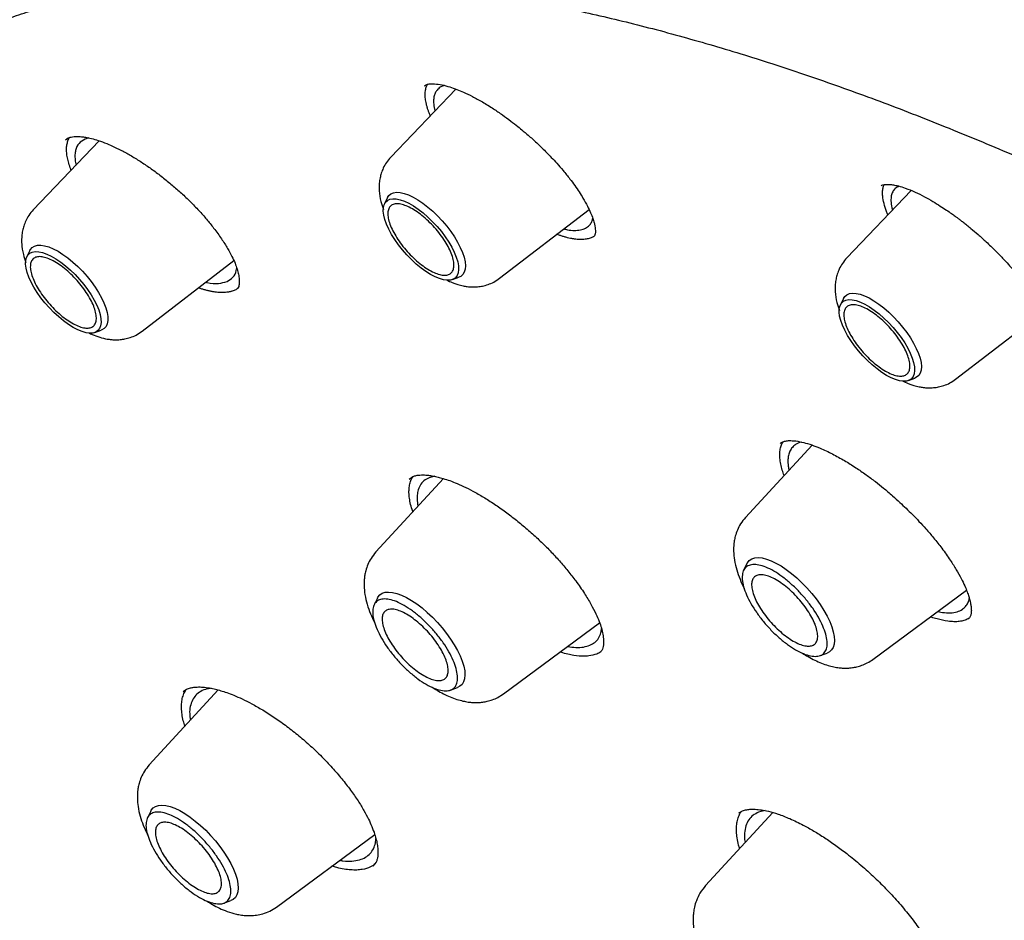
# Model space of a CAD drawing. Header units: millimetres. Extents: x 8 to 866, y 12 to 2084.
# Tile 27 of 98: x 636 to 651, y 837 to 851. Entities that reach past the tile are written whole.
import ezdxf

# ---------------------------------------------------------------- set-up
doc = ezdxf.new("R2010")
doc.units = ezdxf.units.MM

msp = doc.modelspace()

# ---------------------------------------------------------------- linework, layer by layer
at = {"color": 7, "linetype": 'Continuous', "lineweight": 30}
for p, q in [((642.048, 850.356), (642.057, 850.362)), ((642.533, 850.306), (641.525, 849.252)), ((637.002, 849.503), (635.978, 848.433)), ((636.479, 849.518), (636.521, 849.549)), ((636.838, 849.548), (636.781, 849.531)), ((649.598, 848.734), (648.598, 847.688)), ((641.473, 848.623), (641.426, 848.527)), ((643.212, 847.372), (644.6, 848.439)), ((635.926, 847.803), (635.879, 847.708)), ((637.666, 846.552), (639.09, 847.646)), ((642.481, 847.352), (642.581, 847.388)), ((648.546, 847.058), (648.499, 846.963)), ((650.286, 845.807), (651.634, 846.843)), ((636.934, 846.532), (637.034, 846.569)), ((649.554, 845.787), (649.654, 845.824)), ((648.059, 844.787), (647.027, 843.665)), ((642.341, 844.268), (641.294, 843.131)), ((641.812, 844.259), (641.867, 844.299)), ((642.201, 844.303), (642.12, 844.281)), ((647.049, 842.949), (646.998, 842.844)), ((641.317, 842.415), (641.265, 842.31)), ((649.003, 841.462), (650.456, 842.535)), ((650.01, 842.206), (650.083, 842.192)), ((650.486, 842.096), (650.483, 842.094)), ((643.271, 840.928), (644.764, 842.031)), ((648.184, 841.522), (648.294, 841.562)), ((642.452, 840.988), (642.561, 841.028)), ((638.848, 840.99), (637.777, 839.827)), ((638.323, 840.95), (638.352, 840.997)), ((637.8, 839.111), (637.748, 839.006)), ((647.45, 839.088), (646.409, 837.958)), ((646.926, 839.083), (646.98, 839.115)), ((647.33, 839.119), (647.23, 839.094)), ((639.754, 837.624), (641.275, 838.748)), ((641.297, 838.318), (641.248, 838.258)), ((641.247, 838.263), (641.244, 838.261)), ((638.935, 837.684), (639.044, 837.724))]:
    msp.add_line(p, q, dxfattribs=at)
at = {"color": 7, "linetype": 'Continuous', "lineweight": 30, "flags": 128}
for points in [[(641.473, 848.623), (641.493, 848.654), (641.525, 848.682), (641.566, 848.699), (641.615, 848.706), (641.67, 848.703), (641.732, 848.689), (641.8, 848.665), (641.871, 848.632), (641.946, 848.589), (642.022, 848.537), (642.1, 848.477), (642.176, 848.411), (642.251, 848.339), (642.324, 848.262), (642.392, 848.182), (642.455, 848.099), (642.511, 848.015), (642.561, 847.932), (642.603, 847.851), (642.637, 847.773), (642.661, 847.699), (642.677, 847.63), (642.682, 847.568), (642.678, 847.513), (642.664, 847.467), (642.641, 847.429), (642.609, 847.402), (642.581, 847.388)], [(642.143, 847.432), (642.069, 847.478), (641.994, 847.532), (641.919, 847.594), (641.846, 847.662), (641.774, 847.735), (641.707, 847.812), (641.644, 847.891), (641.586, 847.972), (641.536, 848.053), (641.492, 848.133), (641.457, 848.21), (641.431, 848.283), (641.414, 848.351), (641.406, 848.413), (641.409, 848.468), (641.42, 848.514), (641.441, 848.552), (641.471, 848.58), (641.51, 848.598), (641.556, 848.606), (641.61, 848.604), (641.67, 848.591), (641.735, 848.569), (641.805, 848.536), (641.877, 848.494), (641.951, 848.444), (642.026, 848.386), (642.101, 848.321), (642.174, 848.25), (642.243, 848.175), (642.309, 848.097), (642.369, 848.016), (642.423, 847.935), (642.47, 847.855), (642.509, 847.776), (642.54, 847.701), (642.562, 847.63), (642.574, 847.565), (642.577, 847.507), (642.57, 847.456), (642.554, 847.414), (642.528, 847.381), (642.494, 847.357), (642.451, 847.344), (642.401, 847.341), (642.344, 847.349), (642.281, 847.367), (642.214, 847.394), (642.143, 847.432)], [(636.596, 846.612), (636.523, 846.658), (636.448, 846.713), (636.373, 846.774), (636.299, 846.842), (636.228, 846.915), (636.16, 846.992), (636.097, 847.071), (636.04, 847.152), (635.989, 847.233), (635.946, 847.313), (635.911, 847.39), (635.884, 847.463), (635.867, 847.531), (635.86, 847.593), (635.862, 847.648), (635.874, 847.694), (635.895, 847.732), (635.925, 847.76), (635.963, 847.779), (636.01, 847.787), (636.063, 847.784), (636.123, 847.772), (636.188, 847.749), (636.258, 847.716), (636.33, 847.674), (636.405, 847.624), (636.48, 847.566), (636.554, 847.501), (636.627, 847.43), (636.697, 847.355), (636.762, 847.277), (636.822, 847.197), (636.877, 847.115), (636.924, 847.035), (636.963, 846.956), (636.994, 846.881), (637.015, 846.81), (637.028, 846.745), (637.03, 846.687), (637.023, 846.636), (637.007, 846.594), (636.982, 846.561), (636.947, 846.537), (636.904, 846.524), (636.854, 846.521), (636.797, 846.529), (636.735, 846.547), (636.667, 846.575), (636.596, 846.612)], [(635.926, 847.803), (635.934, 847.817), (635.961, 847.849), (635.998, 847.872), (636.043, 847.884), (636.095, 847.886), (636.154, 847.878), (636.219, 847.859), (636.288, 847.83), (636.362, 847.791)], [(636.362, 847.791), (636.437, 847.744), (636.514, 847.688), (636.592, 847.625), (636.668, 847.556), (636.741, 847.481), (636.812, 847.402), (636.877, 847.321), (636.937, 847.237), (636.991, 847.154), (637.037, 847.072), (637.074, 846.992), (637.104, 846.915), (637.124, 846.844), (637.134, 846.778), (637.135, 846.72), (637.126, 846.669), (637.107, 846.627), (637.08, 846.595), (637.043, 846.572), (637.034, 846.569)], [(648.546, 847.058), (648.567, 847.089), (648.599, 847.117), (648.639, 847.135), (648.688, 847.142), (648.744, 847.138), (648.806, 847.125), (648.873, 847.101), (648.945, 847.067), (649.019, 847.024), (649.096, 846.972), (649.173, 846.913), (649.25, 846.846), (649.325, 846.774), (649.397, 846.697), (649.465, 846.617), (649.528, 846.534), (649.585, 846.451), (649.635, 846.368), (649.677, 846.286), (649.71, 846.208), (649.735, 846.134), (649.75, 846.065), (649.756, 846.003), (649.752, 845.948), (649.738, 845.902), (649.715, 845.865), (649.682, 845.837), (649.654, 845.824)], [(649.216, 845.867), (649.143, 845.913), (649.068, 845.968), (648.993, 846.029), (648.919, 846.097), (648.848, 846.17), (648.78, 846.247), (648.717, 846.327), (648.66, 846.407), (648.609, 846.488), (648.566, 846.568), (648.531, 846.645), (648.505, 846.718), (648.487, 846.786), (648.48, 846.848), (648.482, 846.903), (648.494, 846.95), (648.515, 846.987), (648.545, 847.016), (648.583, 847.034), (648.63, 847.042), (648.683, 847.039), (648.743, 847.027), (648.809, 847.004), (648.878, 846.971), (648.95, 846.929), (649.025, 846.879), (649.1, 846.821), (649.174, 846.756), (649.247, 846.686), (649.317, 846.61), (649.382, 846.532), (649.443, 846.452), (649.497, 846.371), (649.544, 846.29), (649.583, 846.212), (649.614, 846.136), (649.635, 846.065), (649.648, 846), (649.65, 845.942), (649.644, 845.891), (649.627, 845.849), (649.602, 845.816), (649.567, 845.793), (649.525, 845.779), (649.474, 845.777), (649.417, 845.784), (649.355, 845.802), (649.287, 845.83), (649.216, 845.867)], [(647.049, 842.949), (647.057, 842.963), (647.086, 842.998), (647.124, 843.023), (647.17, 843.038), (647.224, 843.043), (647.285, 843.037), (647.351, 843.02), (647.423, 842.994), (647.499, 842.957), (647.578, 842.912), (647.659, 842.857), (647.741, 842.795), (647.823, 842.726), (647.903, 842.651), (647.98, 842.571), (648.054, 842.487), (648.123, 842.4), (648.186, 842.312), (648.243, 842.223), (648.292, 842.136), (648.333, 842.051), (648.366, 841.969), (648.389, 841.892), (648.403, 841.82), (648.408, 841.756), (648.402, 841.699), (648.387, 841.65), (648.363, 841.61), (648.33, 841.58), (648.294, 841.562)], [(641.317, 842.415), (641.325, 842.429), (641.354, 842.464), (641.392, 842.489), (641.438, 842.504), (641.491, 842.508), (641.552, 842.502), (641.619, 842.486), (641.691, 842.459), (641.767, 842.423), (641.846, 842.377), (641.927, 842.323), (642.009, 842.261), (642.09, 842.192), (642.17, 842.117), (642.247, 842.036), (642.321, 841.952), (642.39, 841.866), (642.453, 841.777), (642.51, 841.689), (642.559, 841.602), (642.601, 841.517), (642.633, 841.435), (642.657, 841.358), (642.671, 841.286), (642.675, 841.222), (642.67, 841.164), (642.655, 841.116), (642.63, 841.076), (642.597, 841.046), (642.561, 841.028)], [(637.8, 839.111), (637.808, 839.125), (637.837, 839.16), (637.875, 839.185), (637.921, 839.2), (637.974, 839.204), (638.035, 839.198), (638.102, 839.182), (638.174, 839.155), (638.25, 839.119), (638.329, 839.073), (638.41, 839.019), (638.492, 838.957), (638.573, 838.888), (638.653, 838.813), (638.73, 838.732), (638.804, 838.648), (638.873, 838.562), (638.936, 838.473), (638.993, 838.385), (639.042, 838.298), (639.084, 838.213), (639.116, 838.131), (639.14, 838.054), (639.154, 837.982), (639.158, 837.918), (639.153, 837.86), (639.138, 837.812), (639.113, 837.772), (639.08, 837.742), (639.044, 837.724)]]:
    msp.add_lwpolyline(points, dxfattribs=at)
at = {"color": 7, "linetype": 'Continuous', "lineweight": 30}
for points, knots in [([(633.026, 850.005), (633.084, 850.052), (633.225, 850.162), (633.455, 850.327), (633.717, 850.5), (633.986, 850.665), (634.262, 850.82), (634.546, 850.966), (634.837, 851.103), (635.136, 851.231), (635.442, 851.35), (635.755, 851.46), (636.075, 851.56), (636.402, 851.652), (636.736, 851.734), (637.077, 851.807), (637.425, 851.871), (637.78, 851.925), (638.141, 851.971), (638.509, 852.007), (638.884, 852.034), (639.264, 852.052), (639.652, 852.061), (640.045, 852.06), (640.445, 852.05), (640.851, 852.031), (641.264, 852.003), (641.682, 851.965), (642.106, 851.919), (642.536, 851.863), (642.971, 851.797), (643.413, 851.723), (643.859, 851.64), (644.312, 851.547), (644.769, 851.445), (645.232, 851.334), (645.7, 851.214), (646.173, 851.084), (646.651, 850.946), (647.133, 850.799), (647.621, 850.642), (648.113, 850.477), (648.609, 850.302), (649.11, 850.119), (649.614, 849.926), (650.124, 849.725), (650.637, 849.515), (651.153, 849.297), (651.674, 849.069), (652.198, 848.833), (652.726, 848.588), (653.257, 848.335), (653.792, 848.073), (654.329, 847.803), (654.87, 847.524), (655.413, 847.237), (655.96, 846.942), (656.509, 846.638), (657.06, 846.326), (657.614, 846.007), (658.17, 845.679), (658.728, 845.343), (659.288, 845), (659.85, 844.649), (660.414, 844.29), (660.979, 843.923), (661.546, 843.549), (662.114, 843.168), (662.683, 842.779), (663.253, 842.382), (663.825, 841.979), (664.397, 841.569), (664.97, 841.151), (665.543, 840.727), (666.117, 840.296), (666.691, 839.858), (667.265, 839.414), (667.839, 838.963), (668.414, 838.506), (668.987, 838.042), (669.561, 837.572), (670.134, 837.096), (670.706, 836.614), (671.278, 836.127), (671.849, 835.633), (672.418, 835.134), (672.987, 834.63), (673.554, 834.12), (674.12, 833.604), (674.684, 833.084), (675.247, 832.558), (675.807, 832.028), (676.366, 831.492), (676.923, 830.952), (677.477, 830.408), (678.029, 829.859), (678.579, 829.305), (679.126, 828.748), (679.671, 828.186), (680.213, 827.621), (680.751, 827.051), (681.287, 826.478), (681.819, 825.902), (682.348, 825.322), (682.874, 824.738), (683.396, 824.152), (683.915, 823.562), (684.429, 822.97), (684.94, 822.375), (685.447, 821.777), (685.949, 821.177), (686.448, 820.574), (686.942, 819.97), (687.431, 819.363), (687.916, 818.754), (688.396, 818.144), (688.872, 817.532), (689.342, 816.918), (689.807, 816.303), (690.268, 815.687), (690.723, 815.069), (691.172, 814.451), (691.617, 813.832), (692.055, 813.212), (692.488, 812.592), (692.915, 811.971), (693.337, 811.35), (693.752, 810.729), (694.162, 810.109), (694.565, 809.488), (694.962, 808.867), (695.353, 808.248), (695.737, 807.628), (696.115, 807.01), (696.486, 806.392), (696.851, 805.776), (697.209, 805.16), (697.56, 804.546), (697.904, 803.934), (698.241, 803.323), (698.571, 802.714), (698.894, 802.106), (699.21, 801.501), (699.519, 800.898), (699.82, 800.297), (700.114, 799.699), (700.4, 799.103), (700.679, 798.51), (700.95, 797.92), (701.213, 797.333), (701.469, 796.749), (701.717, 796.168), (701.957, 795.591), (702.189, 795.017), (702.413, 794.447), (702.63, 793.881), (702.838, 793.319), (703.038, 792.761), (703.23, 792.206), (703.414, 791.657), (703.59, 791.112), (703.757, 790.571), (703.916, 790.035), (704.067, 789.504), (704.209, 788.978), (704.343, 788.457), (704.469, 787.941), (704.586, 787.43), (704.695, 786.925), (704.795, 786.426), (704.887, 785.932), (704.971, 785.444), (705.045, 784.962), (705.112, 784.485), (705.169, 784.015), (705.219, 783.552), (705.259, 783.094), (705.292, 782.643), (705.315, 782.199), (705.33, 781.761), (705.337, 781.33), (705.335, 780.906), (705.324, 780.488), (705.305, 780.078), (705.278, 779.675), (705.242, 779.279), (705.197, 778.89), (705.144, 778.508), (705.083, 778.134), (705.013, 777.768), (704.934, 777.409), (704.848, 777.058), (704.753, 776.714), (704.649, 776.378), (704.538, 776.05), (704.418, 775.73), (704.289, 775.417), (704.152, 775.113), (704.007, 774.817), (703.854, 774.528), (703.693, 774.248), (703.523, 773.976), (703.345, 773.713), (703.159, 773.458), (702.964, 773.211), (702.761, 772.973), (702.598, 772.792), (702.499, 772.692), (702.473, 772.667)], [0, 0, 0, 0, 0.00357, 0.008516, 0.013459, 0.018399, 0.023335, 0.028267, 0.033195, 0.038117, 0.043035, 0.047947, 0.052854, 0.057756, 0.062654, 0.067546, 0.072435, 0.077319, 0.0822, 0.087078, 0.091953, 0.096825, 0.101695, 0.106563, 0.11143, 0.116295, 0.121159, 0.126022, 0.130884, 0.135746, 0.140607, 0.145468, 0.150328, 0.155189, 0.16005, 0.164911, 0.169772, 0.174633, 0.179494, 0.184356, 0.189218, 0.19408, 0.198943, 0.203806, 0.20867, 0.213533, 0.218398, 0.223263, 0.228128, 0.232993, 0.237859, 0.242726, 0.247592, 0.25246, 0.257327, 0.262195, 0.267063, 0.271932, 0.276801, 0.28167, 0.28654, 0.29141, 0.29628, 0.301151, 0.306022, 0.310893, 0.315764, 0.320636, 0.325507, 0.33038, 0.335252, 0.340124, 0.344997, 0.34987, 0.354743, 0.359616, 0.36449, 0.369363, 0.374237, 0.379111, 0.383985, 0.38886, 0.393734, 0.398608, 0.403483, 0.408358, 0.413232, 0.418107, 0.422982, 0.427857, 0.432733, 0.437608, 0.442483, 0.447358, 0.452234, 0.457109, 0.461985, 0.46686, 0.471736, 0.476612, 0.481487, 0.486363, 0.491239, 0.496114, 0.50099, 0.505866, 0.510742, 0.515617, 0.520493, 0.525369, 0.530244, 0.53512, 0.539996, 0.544871, 0.549747, 0.554622, 0.559498, 0.564373, 0.569248, 0.574123, 0.578999, 0.583874, 0.588749, 0.593623, 0.598498, 0.603373, 0.608247, 0.613122, 0.617996, 0.62287, 0.627745, 0.632618, 0.637492, 0.642366, 0.647239, 0.652113, 0.656986, 0.661859, 0.666731, 0.671604, 0.676476, 0.681348, 0.68622, 0.691091, 0.695963, 0.700834, 0.705705, 0.710575, 0.715445, 0.720315, 0.725185, 0.730054, 0.734923, 0.739792, 0.74466, 0.749528, 0.754395, 0.759262, 0.764129, 0.768995, 0.773861, 0.778727, 0.783592, 0.788457, 0.793321, 0.798185, 0.803048, 0.807911, 0.812774, 0.817636, 0.822497, 0.827359, 0.83222, 0.837081, 0.841941, 0.846802, 0.851662, 0.856522, 0.861382, 0.866242, 0.871103, 0.875963, 0.880825, 0.885686, 0.890549, 0.895413, 0.900277, 0.905144, 0.910012, 0.914882, 0.919754, 0.924629, 0.929507, 0.934389, 0.939274, 0.944163, 0.949056, 0.953955, 0.958858, 0.963766, 0.968679, 0.973598, 0.978521, 0.98345, 0.988383, 0.99332, 0.998261, 1, 1, 1, 1]), ([(642.047, 850.356), (642.058, 850.364), (642.08, 850.379), (642.13, 850.389), (642.179, 850.388), (642.204, 850.387)], [0, 0, 0, 0, 0.329793, 0.66263, 1, 1, 1, 1]), ([(642.137, 849.892), (642.136, 849.895), (642.131, 849.906), (642.121, 849.932), (642.11, 849.962), (642.1, 849.991), (642.093, 850.013), (642.086, 850.035), (642.081, 850.056), (642.076, 850.077), (642.07, 850.104), (642.065, 850.131), (642.059, 850.175), (642.056, 850.229), (642.062, 850.293), (642.074, 850.343), (642.088, 850.369), (642.094, 850.379)], [0, 0, 0, 0, 0.013273, 0.051003, 0.126474, 0.164204, 0.201933, 0.239663, 0.277392, 0.315122, 0.352852, 0.428324, 0.466054, 0.617108, 0.762875, 0.909657, 1, 1, 1, 1]), ([(642.357, 850.361), (642.347, 850.359), (642.309, 850.35), (642.265, 850.318), (642.224, 850.271), (642.2, 850.217), (642.188, 850.158), (642.188, 850.085), (642.194, 850.024), (642.208, 849.979), (642.211, 849.97)], [0, 0, 0, 0, 0.0646855, 0.2492736, 0.3901901, 0.5332202, 0.6691951, 0.7880541, 0.9582236, 1, 1, 1, 1]), ([(642.204, 850.387), (642.241, 850.383), (642.312, 850.376), (642.432, 850.343), (642.543, 850.304), (642.66, 850.255), (642.792, 850.192), (642.949, 850.107), (643.106, 850.01), (643.254, 849.909), (643.38, 849.816), (643.488, 849.732), (643.571, 849.664), (643.641, 849.604), (643.711, 849.543), (643.79, 849.471), (643.869, 849.396), (643.944, 849.321), (644.02, 849.243), (644.106, 849.15), (644.204, 849.037), (644.297, 848.922), (644.38, 848.81), (644.447, 848.712), (644.515, 848.604), (644.575, 848.495), (644.625, 848.39), (644.659, 848.304), (644.68, 848.235), (644.692, 848.18), (644.699, 848.128), (644.7, 848.081), (644.693, 848.041), (644.679, 848.024), (644.671, 848.015)], [0, 0, 0, 0, 0.0461959, 0.0865336, 0.1210195, 0.1498086, 0.1877369, 0.2285213, 0.2722043, 0.3068921, 0.3393276, 0.3664112, 0.388132, 0.4025117, 0.4203184, 0.442672, 0.4652542, 0.4847034, 0.5055474, 0.5305723, 0.5616249, 0.5986592, 0.6266595, 0.6561129, 0.6840162, 0.7226638, 0.7574643, 0.788423, 0.8155723, 0.8389681, 0.8623581, 0.9004033, 0.9462964, 1, 1, 1, 1]), ([(636.521, 849.549), (636.535, 849.554), (636.56, 849.564), (636.607, 849.57), (636.66, 849.572), (636.721, 849.569), (636.795, 849.559), (636.882, 849.54), (636.991, 849.509), (637.111, 849.465), (637.241, 849.408), (637.375, 849.342), (637.521, 849.259), (637.674, 849.163), (637.829, 849.057), (637.982, 848.942), (638.132, 848.82), (638.277, 848.693), (638.416, 848.56), (638.547, 848.425), (638.668, 848.288), (638.788, 848.14), (638.898, 847.988), (638.992, 847.84), (639.061, 847.713), (639.11, 847.607), (639.143, 847.513), (639.161, 847.445), (639.17, 847.392), (639.175, 847.35), (639.175, 847.311), (639.172, 847.275), (639.166, 847.242), (639.154, 847.223), (639.148, 847.214)], [0, 0, 0, 0, 0.029748, 0.055185, 0.076295, 0.102774, 0.125777, 0.15252, 0.182785, 0.217822, 0.247279, 0.279488, 0.314193, 0.349412, 0.384632, 0.419831, 0.454979, 0.490047, 0.525024, 0.559914, 0.594728, 0.629363, 0.67278, 0.712232, 0.747683, 0.779144, 0.807721, 0.838954, 0.855855, 0.873936, 0.896879, 0.925616, 0.960023, 1, 1, 1, 1]), ([(636.566, 849.048), (636.564, 849.053), (636.55, 849.09), (636.528, 849.156), (636.507, 849.241), (636.495, 849.32), (636.493, 849.394), (636.502, 849.46), (636.517, 849.515), (636.533, 849.543), (636.54, 849.555)], [0, 0, 0, 0, 0.024642, 0.172537, 0.315255, 0.458967, 0.605779, 0.75365, 0.896364, 1, 1, 1, 1]), ([(636.781, 849.531), (636.747, 849.511), (636.678, 849.471), (636.636, 849.379), (636.623, 849.289), (636.625, 849.213), (636.637, 849.156), (636.643, 849.128)], [0, 0, 0, 0, 0.277387, 0.563094, 0.70931, 0.857692, 1, 1, 1, 1]), ([(641.525, 849.252), (641.501, 849.225), (641.455, 849.172), (641.408, 849.086), (641.377, 849.005), (641.357, 848.926), (641.346, 848.854), (641.343, 848.788), (641.346, 848.693), (641.363, 848.574), (641.396, 848.478), (641.41, 848.437)], [0, 0, 0, 0, 0.126475, 0.239136, 0.337855, 0.422786, 0.515167, 0.585727, 0.650916, 0.847556, 1, 1, 1, 1]), ([(649.134, 848.808), (649.141, 848.812), (649.152, 848.82), (649.176, 848.825), (649.198, 848.827), (649.215, 848.828), (649.238, 848.829), (649.272, 848.827), (649.326, 848.821), (649.403, 848.805), (649.469, 848.783), (649.506, 848.771)], [0, 0, 0, 0, 0.182677, 0.328132, 0.403805, 0.462031, 0.505248, 0.585896, 0.694949, 0.832799, 1, 1, 1, 1]), ([(649.237, 848.356), (649.23, 848.373), (649.203, 848.435), (649.173, 848.534), (649.154, 848.635), (649.152, 848.714), (649.159, 848.775), (649.172, 848.808), (649.179, 848.825)], [0, 0, 0, 0, 0.083802, 0.310645, 0.540941, 0.696908, 0.85051, 1, 1, 1, 1]), ([(649.413, 848.8), (649.391, 848.789), (649.348, 848.768), (649.309, 848.716), (649.286, 848.653), (649.281, 848.571), (649.29, 848.495), (649.306, 848.444), (649.309, 848.432)], [0, 0, 0, 0, 0.195356, 0.376172, 0.545925, 0.733314, 0.938399, 1, 1, 1, 1]), ([(649.506, 848.771), (649.556, 848.752), (649.65, 848.716), (649.795, 848.643), (649.926, 848.57), (650.042, 848.498), (650.139, 848.435), (650.216, 848.381), (650.274, 848.339), (650.319, 848.306), (650.36, 848.276), (650.406, 848.24), (650.462, 848.196), (650.539, 848.133), (650.641, 848.047), (650.768, 847.933), (650.895, 847.81), (651.01, 847.693), (651.101, 847.593), (651.17, 847.515), (651.221, 847.455), (651.264, 847.403), (651.313, 847.342), (651.374, 847.263), (651.445, 847.164), (651.523, 847.046), (651.595, 846.925), (651.651, 846.813), (651.695, 846.708), (651.726, 846.611), (651.74, 846.531), (651.741, 846.477), (651.738, 846.449), (651.731, 846.439), (651.727, 846.434)], [0, 0, 0, 0, 0.050521, 0.095206, 0.134157, 0.167399, 0.194926, 0.216722, 0.232768, 0.243291, 0.253886, 0.266913, 0.282375, 0.300279, 0.331724, 0.368618, 0.409523, 0.44562, 0.475405, 0.498869, 0.516008, 0.528643, 0.546426, 0.570748, 0.601568, 0.637713, 0.682917, 0.722903, 0.757691, 0.804589, 0.854035, 0.892767, 0.941432, 1, 1, 1, 1]), ([(635.978, 848.433), (635.954, 848.405), (635.909, 848.353), (635.862, 848.266), (635.83, 848.185), (635.81, 848.107), (635.8, 848.034), (635.797, 847.968), (635.799, 847.873), (635.817, 847.755), (635.849, 847.659), (635.863, 847.617)], [0, 0, 0, 0, 0.126436, 0.239066, 0.337764, 0.422682, 0.515058, 0.585616, 0.650783, 0.847362, 1, 1, 1, 1]), ([(644.347, 848.116), (644.38, 848.116), (644.448, 848.115), (644.529, 848.137), (644.59, 848.174), (644.63, 848.224), (644.652, 848.266), (644.656, 848.296), (644.658, 848.304)], [0, 0, 0, 0, 0.198461, 0.40327, 0.61444, 0.777051, 0.94325, 1, 1, 1, 1]), ([(644.438, 847.974), (644.424, 847.975), (644.404, 847.977), (644.376, 847.981), (644.355, 847.984), (644.333, 847.988), (644.304, 847.993), (644.273, 848), (644.242, 848.008), (644.218, 848.015), (644.194, 848.022), (644.17, 848.03), (644.139, 848.04), (644.116, 848.049), (644.101, 848.055)], [0, 0, 0, 0, 0.135589, 0.203372, 0.271155, 0.338937, 0.40672, 0.542309, 0.610091, 0.677874, 0.745656, 0.813439, 0.881222, 1, 1, 1, 1]), ([(644.209, 848.138), (644.217, 848.136), (644.268, 848.122), (644.311, 848.119), (644.347, 848.116)], [0, 0, 0, 0, 0.157825, 1, 1, 1, 1]), ([(644.676, 848.023), (644.662, 848.014), (644.631, 847.997), (644.573, 847.981), (644.508, 847.972), (644.46, 847.974), (644.438, 847.974)], [0, 0, 0, 0, 0.233962, 0.499601, 0.767201, 1, 1, 1, 1]), ([(648.598, 847.688), (648.574, 847.66), (648.529, 847.608), (648.482, 847.521), (648.45, 847.44), (648.43, 847.362), (648.42, 847.289), (648.417, 847.223), (648.419, 847.128), (648.437, 847.01), (648.469, 846.914), (648.483, 846.872)], [0, 0, 0, 0, 0.126475, 0.239136, 0.337855, 0.422786, 0.515167, 0.585727, 0.650916, 0.847556, 1, 1, 1, 1]), ([(638.984, 847.323), (639.017, 847.343), (639.084, 847.383), (639.127, 847.462), (639.132, 847.522), (639.134, 847.537)], [0, 0, 0, 0, 0.422152, 0.85708, 1, 1, 1, 1]), ([(638.653, 847.311), (638.661, 847.309), (638.735, 847.292), (638.856, 847.286), (638.941, 847.311), (638.984, 847.323)], [0, 0, 0, 0, 0.058792, 0.536528, 1, 1, 1, 1]), ([(642.39, 847.347), (642.419, 847.332), (642.502, 847.291), (642.612, 847.26), (642.714, 847.243), (642.788, 847.238), (642.868, 847.24), (642.952, 847.252), (643.037, 847.275), (643.127, 847.313), (643.183, 847.352), (643.212, 847.372)], [0, 0, 0, 0, 0.109018, 0.316662, 0.391353, 0.47443, 0.575916, 0.664897, 0.765221, 0.876975, 1, 1, 1, 1]), ([(639.095, 847.185), (639.085, 847.181), (639.07, 847.175), (639.049, 847.169), (639.033, 847.164), (639.016, 847.161), (638.993, 847.157), (638.968, 847.154), (638.943, 847.152), (638.924, 847.151), (638.904, 847.151), (638.884, 847.152), (638.856, 847.153), (638.827, 847.156), (638.798, 847.159), (638.775, 847.163), (638.752, 847.167), (638.729, 847.171), (638.705, 847.176), (638.673, 847.184), (638.64, 847.192), (638.607, 847.202), (638.582, 847.21), (638.559, 847.217), (638.545, 847.222), (638.54, 847.224)], [0, 0, 0, 0, 0.075159, 0.112731, 0.150304, 0.187877, 0.225449, 0.300608, 0.33818, 0.375753, 0.413325, 0.450898, 0.488471, 0.563629, 0.601201, 0.638774, 0.676346, 0.713919, 0.751492, 0.789064, 0.864222, 0.901795, 0.939367, 0.97694, 1, 1, 1, 1]), ([(639.15, 847.217), (639.147, 847.215), (639.132, 847.201), (639.111, 847.192), (639.095, 847.185)], [0, 0, 0, 0, 0.175841, 1, 1, 1, 1]), ([(636.839, 846.527), (636.857, 846.518), (636.913, 846.491), (637.008, 846.456), (637.105, 846.433), (637.184, 846.422), (637.25, 846.418), (637.324, 846.42), (637.404, 846.432), (637.488, 846.454), (637.579, 846.492), (637.636, 846.531), (637.666, 846.552)], [0, 0, 0, 0, 0.067466, 0.209785, 0.351734, 0.418448, 0.488601, 0.580316, 0.664629, 0.762626, 0.874458, 1, 1, 1, 1]), ([(649.463, 845.782), (649.492, 845.768), (649.576, 845.726), (649.686, 845.695), (649.788, 845.679), (649.862, 845.673), (649.942, 845.675), (650.026, 845.687), (650.11, 845.71), (650.2, 845.748), (650.257, 845.787), (650.286, 845.807)], [0, 0, 0, 0, 0.109018, 0.316662, 0.391353, 0.47443, 0.575916, 0.664897, 0.765221, 0.876975, 1, 1, 1, 1]), ([(647.625, 844.315), (647.616, 844.343), (647.594, 844.405), (647.572, 844.494), (647.559, 844.585), (647.557, 844.668), (647.568, 844.742), (647.585, 844.799), (647.603, 844.827), (647.61, 844.839)], [0, 0, 0, 0, 0.122986, 0.277324, 0.432777, 0.591853, 0.752212, 0.902195, 1, 1, 1, 1]), ([(647.566, 844.813), (647.579, 844.822), (647.603, 844.84), (647.659, 844.853), (647.725, 844.858), (647.782, 844.852), (647.809, 844.85)], [0, 0, 0, 0, 0.286606, 0.549032, 0.786956, 1, 1, 1, 1]), ([(647.809, 844.85), (647.848, 844.843), (647.925, 844.83), (648.052, 844.791), (648.2, 844.734), (648.37, 844.655), (648.557, 844.551), (648.732, 844.442), (648.893, 844.331), (649.036, 844.225), (649.173, 844.116), (649.3, 844.007), (649.417, 843.902), (649.52, 843.805), (649.619, 843.708), (649.722, 843.601), (649.832, 843.481), (649.953, 843.341), (650.082, 843.178), (650.2, 843.011), (650.299, 842.855), (650.373, 842.721), (650.427, 842.607), (650.465, 842.515), (650.49, 842.443), (650.506, 842.386), (650.519, 842.333), (650.528, 842.278), (650.532, 842.219), (650.528, 842.167), (650.515, 842.122), (650.496, 842.102), (650.485, 842.091)], [0, 0, 0, 0, 0.038962, 0.075962, 0.111075, 0.160264, 0.205337, 0.246298, 0.283134, 0.315751, 0.344319, 0.377335, 0.404613, 0.427421, 0.452067, 0.478302, 0.506706, 0.540728, 0.58064, 0.626426, 0.664637, 0.701556, 0.733685, 0.761023, 0.783589, 0.801414, 0.818372, 0.84167, 0.871383, 0.907636, 0.950503, 1, 1, 1, 1]), ([(647.898, 844.832), (647.895, 844.832), (647.856, 844.826), (647.808, 844.799), (647.751, 844.752), (647.715, 844.696), (647.693, 844.632), (647.684, 844.553), (647.685, 844.479), (647.699, 844.419), (647.703, 844.4)], [0, 0, 0, 0, 0.017374, 0.20296, 0.344704, 0.488628, 0.631837, 0.748837, 0.917464, 1, 1, 1, 1]), ([(641.867, 843.752), (641.862, 843.764), (641.844, 843.813), (641.826, 843.891), (641.809, 843.985), (641.805, 844.071), (641.811, 844.15), (641.829, 844.221), (641.849, 844.271), (641.867, 844.294), (641.871, 844.3)], [0, 0, 0, 0, 0.049127, 0.205446, 0.351651, 0.499118, 0.647601, 0.79844, 0.949973, 1, 1, 1, 1]), ([(641.867, 844.299), (641.884, 844.305), (641.915, 844.316), (641.97, 844.323), (642.033, 844.325), (642.103, 844.32), (642.18, 844.308), (642.258, 844.291), (642.342, 844.268), (642.441, 844.235), (642.557, 844.19), (642.69, 844.129), (642.84, 844.051), (643.004, 843.955), (643.175, 843.844), (643.346, 843.721), (643.516, 843.588), (643.683, 843.447), (643.844, 843.3), (643.997, 843.148), (644.141, 842.993), (644.274, 842.836), (644.406, 842.666), (644.527, 842.492), (644.63, 842.322), (644.705, 842.176), (644.758, 842.053), (644.794, 841.945), (644.813, 841.866), (644.822, 841.804), (644.826, 841.754), (644.825, 841.707), (644.82, 841.661), (644.808, 841.617), (644.792, 841.593), (644.783, 841.58)], [0, 0, 0, 0, 0.0298416, 0.0553327, 0.0764763, 0.102983, 0.1260086, 0.1459487, 0.1673283, 0.1913915, 0.2181678, 0.2477019, 0.2800281, 0.3148358, 0.3501271, 0.3853847, 0.420591, 0.4557185, 0.4907426, 0.5256532, 0.5604842, 0.5952807, 0.6299304, 0.6733926, 0.7128993, 0.7484018, 0.7799055, 0.8085282, 0.839816, 0.8567471, 0.8748423, 0.8976933, 0.9262399, 0.9603725, 1, 1, 1, 1]), ([(642.12, 844.281), (642.092, 844.266), (642.034, 844.236), (641.976, 844.164), (641.943, 844.081), (641.932, 843.991), (641.933, 843.913), (641.943, 843.859), (641.947, 843.84)], [0, 0, 0, 0, 0.202009, 0.405602, 0.604662, 0.756203, 0.911685, 1, 1, 1, 1]), ([(647.027, 843.665), (647, 843.632), (646.95, 843.572), (646.9, 843.471), (646.869, 843.382), (646.854, 843.307), (646.846, 843.25), (646.843, 843.196), (646.842, 843.113), (646.854, 842.997), (646.888, 842.853), (646.941, 842.707), (646.981, 842.613), (647.007, 842.566), (647.008, 842.565)], [0, 0, 0, 0, 0.1079083, 0.198381, 0.2841139, 0.3457127, 0.3920701, 0.4400416, 0.4900799, 0.6103945, 0.7437214, 0.8732178, 0.9969676, 1, 1, 1, 1]), ([(641.294, 843.131), (641.267, 843.098), (641.218, 843.037), (641.167, 842.937), (641.137, 842.847), (641.121, 842.773), (641.114, 842.716), (641.11, 842.662), (641.11, 842.579), (641.122, 842.463), (641.155, 842.319), (641.208, 842.173), (641.249, 842.079), (641.274, 842.032), (641.275, 842.031)], [0, 0, 0, 0, 0.107908, 0.198381, 0.284114, 0.345713, 0.39207, 0.440042, 0.49008, 0.610395, 0.743721, 0.873218, 0.996968, 1, 1, 1, 1]), ([(650.083, 842.192), (650.125, 842.188), (650.209, 842.181), (650.312, 842.198), (650.39, 842.233), (650.444, 842.283), (650.481, 842.339), (650.493, 842.385), (650.499, 842.409)], [0, 0, 0, 0, 0.185664, 0.37456, 0.566688, 0.712952, 0.856678, 1, 1, 1, 1]), ([(650.166, 842.055), (650.112, 842.065), (650.029, 842.081), (649.937, 842.107), (649.901, 842.122), (649.898, 842.123)], [0, 0, 0, 0, 0.644731, 0.967307, 1, 1, 1, 1]), ([(650.497, 842.106), (650.491, 842.101), (650.468, 842.085), (650.417, 842.066), (650.345, 842.05), (650.262, 842.045), (650.198, 842.052), (650.166, 842.055)], [0, 0, 0, 0, 0.07923, 0.305068, 0.532557, 0.765344, 1, 1, 1, 1]), ([(644.612, 841.682), (644.639, 841.696), (644.693, 841.723), (644.75, 841.79), (644.785, 841.862), (644.791, 841.919), (644.793, 841.941)], [0, 0, 0, 0, 0.269591, 0.54468, 0.825269, 1, 1, 1, 1]), ([(644.268, 841.665), (644.312, 841.658), (644.401, 841.645), (644.517, 841.651), (644.581, 841.672), (644.612, 841.682)], [0, 0, 0, 0, 0.323718, 0.66553, 1, 1, 1, 1]), ([(644.72, 841.547), (644.68, 841.535), (644.621, 841.516), (644.501, 841.51), (644.393, 841.518), (644.269, 841.544), (644.198, 841.562), (644.156, 841.577), (644.152, 841.579)], [0, 0, 0, 0, 0.272207, 0.408399, 0.683429, 0.822467, 0.981299, 1, 1, 1, 1]), ([(644.785, 841.583), (644.784, 841.583), (644.766, 841.567), (644.743, 841.557), (644.72, 841.547)], [0, 0, 0, 0, 0.0346296, 1, 1, 1, 1]), ([(647.91, 841.56), (647.939, 841.542), (648.003, 841.502), (648.102, 841.45), (648.205, 841.404), (648.303, 841.37), (648.394, 841.347), (648.471, 841.334), (648.542, 841.328), (648.612, 841.328), (648.683, 841.334), (648.758, 841.348), (648.836, 841.371), (648.921, 841.407), (648.975, 841.443), (649.003, 841.462)], [0, 0, 0, 0, 0.083069, 0.18072, 0.274094, 0.370528, 0.452656, 0.524412, 0.577937, 0.637599, 0.704738, 0.764647, 0.833768, 0.912227, 1, 1, 1, 1]), ([(638.306, 840.967), (638.316, 840.975), (638.336, 840.991), (638.369, 841.007), (638.4, 841.017), (638.427, 841.024), (638.465, 841.031), (638.522, 841.037), (638.61, 841.035), (638.707, 841.023), (638.8, 841.004), (638.889, 840.979), (638.984, 840.948), (639.094, 840.906), (639.224, 840.849), (639.373, 840.774), (639.542, 840.678), (639.725, 840.561), (639.914, 840.427), (640.101, 840.279), (640.282, 840.122), (640.454, 839.956), (640.617, 839.785), (640.766, 839.612), (640.901, 839.439), (641.016, 839.274), (641.108, 839.123), (641.178, 838.991), (641.233, 838.868), (641.274, 838.759), (641.302, 838.659), (641.316, 838.588), (641.323, 838.534), (641.326, 838.494), (641.326, 838.452), (641.323, 838.408), (641.315, 838.361), (641.303, 838.333), (641.297, 838.318)], [0, 0, 0, 0, 0.0268301, 0.049144, 0.0669356, 0.0801688, 0.0902493, 0.1173524, 0.1478107, 0.1773882, 0.2023949, 0.2229215, 0.2443287, 0.2691048, 0.2972675, 0.3288277, 0.3637832, 0.4019037, 0.4406568, 0.4793038, 0.5179051, 0.5564949, 0.5950354, 0.6334568, 0.6716776, 0.709166, 0.743454, 0.7743478, 0.8019254, 0.8334968, 0.8593216, 0.8851241, 0.8989655, 0.9134189, 0.928474, 0.9466134, 0.9704927, 1, 1, 1, 1]), ([(638.736, 841.016), (638.716, 841.013), (638.657, 841.005), (638.575, 840.97), (638.496, 840.912), (638.463, 840.857), (638.446, 840.829)], [0, 0, 0, 0, 0.145168, 0.434656, 0.719573, 1, 1, 1, 1]), ([(642.178, 841.026), (642.207, 841.008), (642.271, 840.968), (642.369, 840.915), (642.473, 840.869), (642.571, 840.836), (642.661, 840.813), (642.739, 840.8), (642.81, 840.794), (642.879, 840.794), (642.95, 840.8), (643.026, 840.813), (643.103, 840.837), (643.188, 840.873), (643.242, 840.909), (643.271, 840.928)], [0, 0, 0, 0, 0.083069, 0.18072, 0.274094, 0.370528, 0.452656, 0.524412, 0.577937, 0.637599, 0.704738, 0.764647, 0.833768, 0.912227, 1, 1, 1, 1]), ([(638.33, 840.428), (638.322, 840.456), (638.302, 840.52), (638.285, 840.614), (638.276, 840.709), (638.279, 840.798), (638.293, 840.879), (638.313, 840.926), (638.323, 840.95)], [0, 0, 0, 0, 0.134571, 0.304399, 0.475009, 0.646868, 0.822727, 1, 1, 1, 1]), ([(638.446, 840.829), (638.434, 840.799), (638.409, 840.736), (638.4, 840.632), (638.411, 840.554), (638.416, 840.52)], [0, 0, 0, 0, 0.356023, 0.723195, 1, 1, 1, 1]), ([(637.777, 839.827), (637.751, 839.795), (637.702, 839.736), (637.652, 839.637), (637.621, 839.549), (637.605, 839.475), (637.597, 839.419), (637.593, 839.367), (637.592, 839.287), (637.602, 839.175), (637.633, 839.035), (637.682, 838.893), (637.724, 838.793), (637.752, 838.74), (637.756, 838.731)], [0, 0, 0, 0, 0.105615, 0.194671, 0.279828, 0.341997, 0.38769, 0.434241, 0.482768, 0.598873, 0.728431, 0.855801, 0.97796, 1, 1, 1, 1]), ([(646.936, 838.531), (646.931, 838.548), (646.913, 838.606), (646.896, 838.694), (646.885, 838.795), (646.887, 838.886), (646.899, 838.969), (646.925, 839.041), (646.947, 839.087), (646.963, 839.105), (646.965, 839.107)], [0, 0, 0, 0, 0.069935, 0.231127, 0.381606, 0.533104, 0.686165, 0.841361, 0.985288, 1, 1, 1, 1]), ([(646.98, 839.115), (647.001, 839.122), (647.039, 839.134), (647.106, 839.141), (647.184, 839.141), (647.273, 839.131), (647.391, 839.108), (647.536, 839.066), (647.717, 838.996), (647.904, 838.906), (648.087, 838.804), (648.256, 838.699), (648.427, 838.581), (648.616, 838.44), (648.818, 838.275), (649.029, 838.085), (649.228, 837.887), (649.416, 837.682), (649.591, 837.47), (649.746, 837.258), (649.877, 837.057), (649.979, 836.875), (650.058, 836.711), (650.116, 836.558), (650.155, 836.413), (650.169, 836.296), (650.166, 836.206), (650.152, 836.136), (650.124, 836.078), (650.105, 836.059), (650.095, 836.049)], [0, 0, 0, 0, 0.031672, 0.058342, 0.080076, 0.109101, 0.136588, 0.172617, 0.211902, 0.254301, 0.286598, 0.318909, 0.351246, 0.38343, 0.425614, 0.466945, 0.507518, 0.548555, 0.59048, 0.633267, 0.674491, 0.712466, 0.747319, 0.783222, 0.821848, 0.862324, 0.893743, 0.926091, 0.960263, 1, 1, 1, 1]), ([(647.23, 839.094), (647.2, 839.079), (647.139, 839.05), (647.074, 838.977), (647.029, 838.885), (647.011, 838.769), (647.009, 838.68), (647.021, 838.626), (647.022, 838.623)], [0, 0, 0, 0, 0.191, 0.385261, 0.582824, 0.783727, 0.98801, 1, 1, 1, 1]), ([(641.255, 838.528), (641.268, 838.557), (641.288, 838.605), (641.291, 838.664), (641.293, 838.687)], [0, 0, 0, 0, 0.6174201, 1, 1, 1, 1]), ([(640.733, 838.348), (640.75, 838.344), (640.819, 838.331), (640.922, 838.333), (641.04, 838.351), (641.134, 838.392), (641.208, 838.45), (641.24, 838.502), (641.255, 838.528)], [0, 0, 0, 0, 0.063634, 0.2613965, 0.4539211, 0.6411989, 0.8232254, 1, 1, 1, 1]), ([(641.287, 838.298), (641.263, 838.279), (641.207, 838.236), (641.104, 838.207), (640.997, 838.196), (640.903, 838.198), (640.8, 838.21), (640.702, 838.23), (640.637, 838.249), (640.611, 838.257)], [0, 0, 0, 0, 0.17159, 0.394032, 0.521501, 0.64985, 0.780991, 0.913104, 1, 1, 1, 1]), ([(646.409, 837.958), (646.378, 837.919), (646.32, 837.848), (646.266, 837.731), (646.235, 837.63), (646.221, 837.548), (646.216, 837.486), (646.214, 837.439), (646.214, 837.397), (646.217, 837.339), (646.226, 837.255), (646.249, 837.144), (646.281, 837.032), (646.319, 836.929), (646.349, 836.857), (646.37, 836.813), (646.374, 836.806)], [0, 0, 0, 0, 0.125558, 0.23119, 0.317001, 0.383465, 0.431209, 0.467481, 0.502714, 0.537066, 0.614057, 0.717474, 0.812971, 0.889257, 0.981787, 1, 1, 1, 1]), ([(638.661, 837.722), (638.686, 837.706), (638.743, 837.67), (638.84, 837.617), (638.96, 837.563), (639.071, 837.526), (639.169, 837.504), (639.254, 837.492), (639.347, 837.489), (639.445, 837.497), (639.545, 837.518), (639.652, 837.558), (639.719, 837.601), (639.754, 837.624)], [0, 0, 0, 0, 0.068384, 0.163121, 0.270697, 0.393669, 0.461433, 0.535244, 0.624299, 0.702657, 0.791332, 0.890482, 1, 1, 1, 1])]:
    msp.add_open_spline(points, degree=3, knots=knots, dxfattribs=at)
for points in [[(642.124, 847.499), (642.091, 847.52), (642.025, 847.561), (641.924, 847.643), (641.826, 847.737), (641.733, 847.84), (641.651, 847.948), (641.582, 848.057), (641.529, 848.163), (641.493, 848.261), (641.477, 848.349), (641.48, 848.422), (641.503, 848.478), (641.545, 848.515), (641.604, 848.531), (641.678, 848.525), (641.764, 848.498), (641.858, 848.451), (641.958, 848.386), (642.059, 848.305), (642.158, 848.211), (642.25, 848.108), (642.332, 848), (642.401, 847.891), (642.454, 847.785), (642.49, 847.686), (642.506, 847.599), (642.503, 847.525), (642.48, 847.47), (642.438, 847.433), (642.379, 847.417), (642.305, 847.423), (642.22, 847.449), (642.156, 847.483), (642.124, 847.499)], [(636.577, 846.68), (636.544, 846.7), (636.479, 846.741), (636.377, 846.823), (636.279, 846.917), (636.187, 847.02), (636.105, 847.128), (636.036, 847.237), (635.982, 847.343), (635.947, 847.442), (635.93, 847.529), (635.934, 847.603), (635.957, 847.659), (635.999, 847.695), (636.058, 847.711), (636.131, 847.705), (636.217, 847.679), (636.312, 847.632), (636.412, 847.566), (636.513, 847.485), (636.611, 847.391), (636.703, 847.288), (636.785, 847.18), (636.854, 847.071), (636.908, 846.965), (636.943, 846.867), (636.96, 846.779), (636.956, 846.706), (636.933, 846.65), (636.891, 846.613), (636.832, 846.597), (636.759, 846.603), (636.673, 846.629), (636.609, 846.663), (636.577, 846.68)], [(649.197, 845.935), (649.164, 845.955), (649.099, 845.996), (648.997, 846.078), (648.899, 846.172), (648.807, 846.275), (648.725, 846.383), (648.656, 846.492), (648.602, 846.598), (648.567, 846.697), (648.551, 846.784), (648.554, 846.858), (648.577, 846.914), (648.619, 846.95), (648.678, 846.966), (648.751, 846.96), (648.837, 846.934), (648.932, 846.887), (649.032, 846.821), (649.133, 846.74), (649.231, 846.647), (649.323, 846.544), (649.405, 846.435), (649.474, 846.326), (649.528, 846.22), (649.563, 846.122), (649.58, 846.034), (649.576, 845.961), (649.553, 845.905), (649.511, 845.868), (649.453, 845.852), (649.379, 845.858), (649.293, 845.884), (649.229, 845.918), (649.197, 845.935)], [(648.271, 841.855), (648.28, 841.817), (648.298, 841.739), (648.292, 841.646), (648.263, 841.574), (648.209, 841.527), (648.133, 841.507), (648.038, 841.514), (647.928, 841.548), (647.806, 841.609), (647.678, 841.692), (647.548, 841.797), (647.421, 841.917), (647.303, 842.05), (647.198, 842.189), (647.109, 842.329), (647.04, 842.465), (646.994, 842.592), (646.973, 842.705), (646.978, 842.799), (647.007, 842.871), (647.061, 842.918), (647.137, 842.938), (647.232, 842.931), (647.342, 842.897), (647.464, 842.836), (647.592, 842.752), (647.722, 842.648), (647.848, 842.527), (647.967, 842.395), (648.072, 842.256), (648.161, 842.116), (648.231, 841.979), (648.258, 841.896), (648.271, 841.855)], [(647.767, 841.748), (647.734, 841.769), (647.669, 841.809), (647.567, 841.892), (647.469, 841.985), (647.377, 842.088), (647.295, 842.196), (647.226, 842.305), (647.172, 842.411), (647.137, 842.51), (647.12, 842.598), (647.124, 842.671), (647.147, 842.727), (647.189, 842.763), (647.248, 842.779), (647.321, 842.774), (647.407, 842.747), (647.502, 842.7), (647.602, 842.635), (647.703, 842.554), (647.801, 842.46), (647.893, 842.357), (647.975, 842.249), (648.044, 842.139), (648.098, 842.034), (648.133, 841.935), (648.15, 841.847), (648.146, 841.774), (648.123, 841.718), (648.081, 841.681), (648.022, 841.666), (647.949, 841.671), (647.863, 841.697), (647.799, 841.731), (647.767, 841.748)], [(642.539, 841.321), (642.548, 841.282), (642.565, 841.205), (642.559, 841.112), (642.53, 841.04), (642.476, 840.993), (642.401, 840.972), (642.306, 840.98), (642.195, 841.014), (642.074, 841.074), (641.945, 841.158), (641.816, 841.263), (641.689, 841.383), (641.571, 841.516), (641.465, 841.655), (641.376, 841.795), (641.308, 841.931), (641.262, 842.058), (641.241, 842.171), (641.245, 842.265), (641.275, 842.337), (641.329, 842.384), (641.404, 842.404), (641.499, 842.397), (641.61, 842.363), (641.731, 842.302), (641.86, 842.218), (641.989, 842.114), (642.116, 841.993), (642.234, 841.861), (642.34, 841.722), (642.428, 841.582), (642.498, 841.445), (642.525, 841.362), (642.539, 841.321)], [(642.035, 841.214), (642.002, 841.234), (641.936, 841.275), (641.835, 841.357), (641.736, 841.451), (641.644, 841.554), (641.562, 841.662), (641.493, 841.771), (641.44, 841.877), (641.404, 841.976), (641.388, 842.064), (641.391, 842.137), (641.414, 842.193), (641.456, 842.229), (641.515, 842.245), (641.589, 842.24), (641.675, 842.213), (641.769, 842.166), (641.869, 842.101), (641.97, 842.019), (642.069, 841.926), (642.161, 841.823), (642.243, 841.714), (642.312, 841.605), (642.365, 841.499), (642.401, 841.401), (642.417, 841.313), (642.414, 841.24), (642.391, 841.184), (642.349, 841.147), (642.29, 841.131), (642.216, 841.137), (642.13, 841.163), (642.067, 841.197), (642.035, 841.214)], [(639.022, 838.017), (639.031, 837.978), (639.048, 837.901), (639.042, 837.808), (639.013, 837.736), (638.959, 837.689), (638.884, 837.668), (638.789, 837.676), (638.678, 837.71), (638.557, 837.77), (638.428, 837.854), (638.299, 837.959), (638.172, 838.079), (638.054, 838.212), (637.948, 838.351), (637.859, 838.491), (637.791, 838.627), (637.745, 838.754), (637.724, 838.867), (637.728, 838.961), (637.758, 839.033), (637.812, 839.08), (637.887, 839.1), (637.982, 839.093), (638.093, 839.059), (638.214, 838.998), (638.343, 838.914), (638.472, 838.81), (638.599, 838.689), (638.717, 838.557), (638.823, 838.418), (638.911, 838.278), (638.981, 838.141), (639.008, 838.058), (639.022, 838.017)], [(638.518, 837.91), (638.485, 837.93), (638.419, 837.971), (638.318, 838.053), (638.219, 838.147), (638.127, 838.25), (638.045, 838.358), (637.976, 838.467), (637.923, 838.573), (637.887, 838.672), (637.871, 838.76), (637.874, 838.833), (637.897, 838.889), (637.939, 838.925), (637.998, 838.941), (638.072, 838.936), (638.158, 838.909), (638.252, 838.862), (638.352, 838.797), (638.453, 838.715), (638.552, 838.622), (638.644, 838.519), (638.726, 838.411), (638.795, 838.301), (638.848, 838.195), (638.884, 838.097), (638.9, 838.009), (638.897, 837.936), (638.874, 837.88), (638.832, 837.843), (638.773, 837.827), (638.699, 837.833), (638.613, 837.859), (638.55, 837.893), (638.518, 837.91)]]:
    msp.add_open_spline(points, degree=3, dxfattribs=at)

doc.saveas('drawing.dxf')
